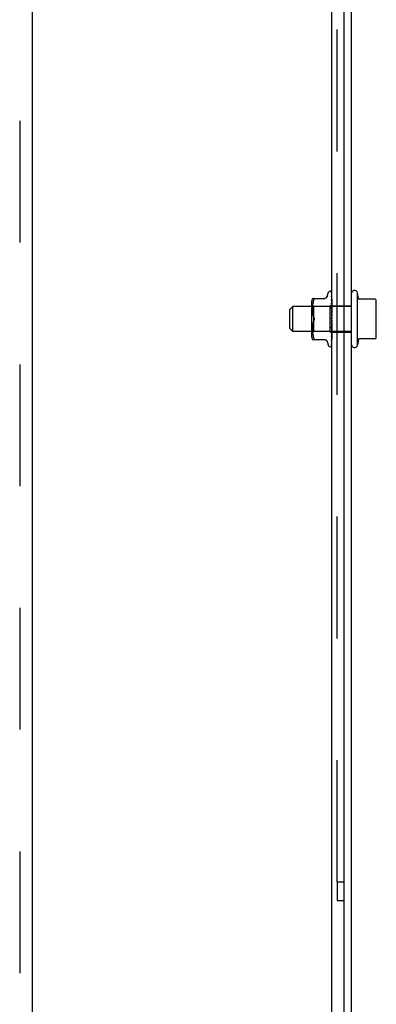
# Model space of a CAD drawing. Header units: inches. Extents: x 0 to 224, y 0 to 145.
# Tile 33 of 41: x 177.41 to 181.02, y 93.75 to 103.7. Entities that reach past the tile are written whole.
import ezdxf

# ---------------------------------------------------------------- set-up
doc = ezdxf.new("R2010")
doc.units = ezdxf.units.IN
doc.header["$LTSCALE"] = 12.302632
doc.header["$MEASUREMENT"] = 0
doc.linetypes.add('HIDDEN', pattern=[0.2, 0.1, -0.1])
doc.layers.get('0').update_dxf_attribs({"linetype": 'CONTINUOUS'})
doc.layers.add('DEFAULT_2', color=8, linetype='HIDDEN')
doc.layers.add('SUBPANELS', color=7, linetype='CONTINUOUS')

msp = doc.modelspace()

# ---------------------------------------------------------------- linework, layer by layer
at = {"color": 7, "linetype": 'Continuous'}
for p, q in [((180.7686, 84.0489), (180.7686, 118.5489)), ((180.5686, 46.6739), (180.5686, 118.4239)), ((180.6936, 46.6739), (180.6936, 118.4859)), ((180.5211, 100.9019), (180.5365, 100.9442)), ((180.5521, 100.9552), (180.553, 100.9552)), ((180.5664, 100.9483), (180.5653, 100.9496)), ((180.5666, 100.9411), (180.5657, 100.9439)), ((180.5663, 100.9272), (180.5659, 100.9289)), ((180.5668, 100.8997), (180.566, 100.9051)), ((180.5672, 100.9223), (180.5663, 100.9272)), ((180.567, 100.9474), (180.5664, 100.9483)), ((180.568, 100.8904), (180.5668, 100.8997)), ((180.5679, 100.9176), (180.5672, 100.9223)), ((180.5683, 100.9338), (180.5679, 100.9358)), ((180.568, 100.917), (180.5679, 100.9176)), ((180.5686, 100.9127), (180.568, 100.917)), ((180.5685, 100.9443), (180.5682, 100.945)), ((180.5686, 100.9425), (180.5682, 100.944)), ((180.5686, 100.9322), (180.5683, 100.9338)), ((180.5686, 100.944), (180.5685, 100.9443)), ((180.8286, 100.4139), (180.8286, 100.9339)), ((180.8374, 100.8824), (180.8286, 100.9339)), ((180.1436, 100.7689), (180.1736, 100.7989)), ((180.3666, 100.7989), (180.1736, 100.7989)), ((180.1736, 100.5489), (180.1736, 100.7989)), ((180.3666, 100.4943), (180.3666, 100.8535)), ((180.3721, 100.8823), (180.5014, 100.8823)), ((180.5044, 100.8844), (180.5008, 100.8832)), ((180.566, 100.8733), (180.566, 100.8733)), ((180.5664, 100.8702), (180.566, 100.8733)), ((180.566, 100.8343), (180.566, 100.8345)), ((180.5681, 100.8128), (180.566, 100.8343)), ((180.568, 100.8551), (180.5664, 100.8702)), ((180.5686, 100.8847), (180.568, 100.8904)), ((180.5686, 100.8492), (180.568, 100.8551)), ((180.5686, 100.8073), (180.5681, 100.8128)), ((181.0065, 100.8739), (180.8429, 100.8739)), ((181.0186, 100.5078), (181.0186, 100.8401)), ((180.1436, 100.5789), (180.1436, 100.7689)), ((180.566, 100.7896), (180.566, 100.7899)), ((180.5686, 100.7606), (180.566, 100.7896)), ((180.566, 100.7407), (180.566, 100.7409)), ((180.566, 100.7407), (180.5686, 100.7109)), ((180.566, 100.639), (180.566, 100.6389)), ((180.1436, 100.5789), (180.1736, 100.5489)), ((180.3666, 100.5489), (180.1736, 100.5489)), ((180.566, 100.5405), (180.566, 100.5406)), ((180.566, 100.4979), (180.5661, 100.4984)), ((180.5666, 100.5), (180.5681, 100.5035)), ((180.5681, 100.5035), (180.5686, 100.5047)), ((180.3721, 100.4656), (180.5014, 100.4656)), ((180.5211, 100.4459), (180.5365, 100.4036)), ((180.5652, 100.4), (180.5661, 100.4013)), ((180.5657, 100.4119), (180.5669, 100.4141)), ((180.5659, 100.4326), (180.5664, 100.4336)), ((180.566, 100.4616), (180.5661, 100.462)), ((180.5661, 100.462), (180.5662, 100.4624)), ((180.5662, 100.4624), (180.5667, 100.4636)), ((180.5664, 100.4336), (180.5666, 100.4341)), ((180.5666, 100.4341), (180.5672, 100.4353)), ((180.5667, 100.4636), (180.568, 100.4665)), ((180.5672, 100.4353), (180.5678, 100.4367)), ((180.5678, 100.4367), (180.5686, 100.4388)), ((180.568, 100.4665), (180.5686, 100.4681)), ((180.8374, 100.4654), (180.8286, 100.4139)), ((181.0065, 100.4739), (180.8429, 100.4739)), ((180.5521, 100.3927), (180.553, 100.3927)), ((180.6236, 94.9864), (180.6936, 94.9864)), ((180.6236, 94.9864), (180.6236, 94.7989)), ((180.6236, 94.7989), (180.6936, 94.7989))]:
    msp.add_line(p, q, dxfattribs=at)
for points in [[(180.5209, 100.9015), (180.5201, 100.8995), (180.5184, 100.8963), (180.5163, 100.8932), (180.5138, 100.8905), (180.5109, 100.888), (180.5078, 100.886), (180.5044, 100.8844)], [(180.5659, 100.9489), (180.565, 100.95), (180.5642, 100.9508)], [(180.5682, 100.944), (180.5677, 100.9453), (180.5672, 100.9465), (180.5666, 100.9477), (180.5659, 100.9489)], [(180.5679, 100.9358), (180.5675, 100.9376), (180.567, 100.9394), (180.5666, 100.9411)], [(180.5682, 100.945), (180.5682, 100.9451), (180.568, 100.9455), (180.5678, 100.9459), (180.5676, 100.9463), (180.5674, 100.9467), (180.5672, 100.947), (180.567, 100.9474)], [(180.3876, 100.8677), (180.384, 100.8592), (180.3809, 100.8504), (180.3784, 100.8411), (180.3764, 100.8315), (180.3749, 100.822), (180.3738, 100.8126), (180.373, 100.8037), (180.3725, 100.7951), (180.3722, 100.7867), (180.3721, 100.7784), (180.3722, 100.77), (180.3725, 100.7615), (180.373, 100.7526), (180.3738, 100.7435), (180.3749, 100.7341), (180.3764, 100.7247), (180.3783, 100.7153), (180.3808, 100.706), (180.3839, 100.6971), (180.3876, 100.6885)], [(180.3876, 100.8677), (180.3888, 100.8704), (180.3898, 100.8729), (180.3905, 100.875), (180.3909, 100.8768), (180.391, 100.8784), (180.3909, 100.8797), (180.3905, 100.8807), (180.3898, 100.8816), (180.3888, 100.8821), (180.3876, 100.8823)], [(180.5008, 100.8832), (180.4972, 100.8825), (180.4935, 100.8823)], [(180.3876, 100.6593), (180.3839, 100.6508), (180.3808, 100.6419), (180.3784, 100.6327), (180.3764, 100.6233), (180.3749, 100.6139), (180.3738, 100.6046), (180.373, 100.5955), (180.3725, 100.5866), (180.3722, 100.578), (180.3721, 100.5696), (180.3722, 100.5613), (180.3725, 100.5529), (180.373, 100.5442), (180.3738, 100.5353), (180.3749, 100.526), (180.3764, 100.5164), (180.3784, 100.5069), (180.3809, 100.4975), (180.3839, 100.4886), (180.3876, 100.4802)], [(180.3876, 100.6885), (180.3886, 100.6861), (180.3895, 100.6837), (180.3901, 100.6812), (180.3906, 100.6788), (180.3909, 100.6763), (180.391, 100.6739)], [(180.391, 100.6739), (180.3909, 100.6715), (180.3906, 100.6691), (180.3901, 100.6666), (180.3895, 100.6642), (180.3886, 100.6617), (180.3876, 100.6593)], [(180.566, 100.6389), (180.5661, 100.6394), (180.5663, 100.64), (180.5665, 100.6407), (180.5667, 100.6413), (180.567, 100.6418), (180.5673, 100.6422), (180.5675, 100.6427), (180.5678, 100.6431), (180.568, 100.6434), (180.5683, 100.6438), (180.5685, 100.6442), (180.5686, 100.6444)], [(180.5662, 100.5893), (180.5664, 100.59), (180.5667, 100.5907), (180.567, 100.5914), (180.5673, 100.592), (180.5676, 100.5926), (180.5679, 100.5932), (180.5682, 100.5938), (180.5686, 100.5944), (180.5686, 100.5946)], [(180.566, 100.588), (180.5661, 100.5886), (180.5662, 100.5893)], [(180.566, 100.5406), (180.5661, 100.5411), (180.5662, 100.5416), (180.5664, 100.5423)], [(180.5661, 100.4984), (180.5662, 100.4988), (180.5663, 100.4994), (180.5666, 100.5)], [(180.5664, 100.5423), (180.5666, 100.543), (180.5669, 100.5437), (180.5672, 100.5444)], [(180.5672, 100.5444), (180.5679, 100.5459), (180.5683, 100.5466), (180.5686, 100.5474)], [(180.3876, 100.4656), (180.3888, 100.4658), (180.3898, 100.4663), (180.3905, 100.4671), (180.3909, 100.4682), (180.391, 100.4695), (180.3909, 100.4711), (180.3905, 100.4729), (180.3898, 100.475), (180.3888, 100.4774), (180.3876, 100.4802)], [(180.4935, 100.4656), (180.4972, 100.4654), (180.5008, 100.4647)], [(180.5008, 100.4647), (180.5044, 100.4635), (180.5078, 100.4619), (180.5109, 100.4598), (180.5138, 100.4574), (180.5163, 100.4546), (180.5184, 100.4516), (180.5201, 100.4483), (180.5209, 100.4464)], [(180.5661, 100.4013), (180.5662, 100.4014), (180.5665, 100.4019), (180.5668, 100.4023), (180.5671, 100.4029), (180.5674, 100.4034), (180.5677, 100.404), (180.568, 100.4046), (180.5683, 100.4053), (180.5686, 100.4059), (180.5686, 100.4062)], [(180.5669, 100.4141), (180.5672, 100.4146), (180.5675, 100.4152), (180.5678, 100.4158), (180.5681, 100.4164), (180.5683, 100.417), (180.5686, 100.4177), (180.5686, 100.4179)]]:
    msp.add_lwpolyline(points, dxfattribs=at)
for centre, radius, start, end in [((180.5521, 100.9385), 0.0167, 90, 160), ((180.553, 100.9385), 0.0167, 47.76466, 90), ((180.7986, 100.9339), 0.03, 359.9957, 180), ((180.4442, 100.8535), 0.0776, 157.92393, 180), ((180.8473, 100.8839), 0.01, 188.56952, 253.7139), ((181.0065, 100.8639), 0.01, 10.48085, 90), ((180.8774, 100.8401), 0.1412, 0, 10.48107), ((180.4442, 100.4943), 0.0776, 180, 202.07607), ((180.8774, 100.5078), 0.1412, 349.51893, 360), ((180.5521, 100.4093), 0.0167, 200, 270), ((180.553, 100.4093), 0.0167, 270, 332.85123), ((180.7986, 100.4139), 0.03, 180, 0.0043), ((180.8473, 100.4639), 0.01, 106.2861, 171.43048), ((181.0065, 100.4839), 0.01, 270, 349.51915)]:
    msp.add_arc(centre, radius, start, end, dxfattribs=at)
at = {"layer": 'DEFAULT_2', "color": 8, "linetype": 'HIDDEN'}
for p, q in [((180.6236, 94.9864), (180.6236, 118.1114)), ((180.5643, 100.9506), (180.5643, 100.9507)), ((180.5653, 100.9496), (180.5643, 100.9506)), ((180.5656, 100.9429), (180.5656, 100.943)), ((180.5663, 100.9419), (180.5656, 100.9429)), ((180.5659, 100.9289), (180.566, 100.9281)), ((180.5659, 100.9266), (180.5659, 100.9267)), ((180.5675, 100.9234), (180.5659, 100.9266)), ((180.566, 100.9465), (180.5679, 100.8174)), ((180.566, 100.9422), (180.5679, 100.8147)), ((180.566, 100.9281), (180.5679, 100.8072)), ((180.566, 100.9258), (180.5679, 100.807)), ((180.566, 100.9052), (180.566, 100.9049)), ((180.566, 100.9049), (180.5679, 100.7947)), ((180.566, 100.9015), (180.5679, 100.7944)), ((180.5667, 100.8999), (180.5661, 100.9014)), ((180.5665, 100.9414), (180.5663, 100.9419)), ((180.5675, 100.8982), (180.5667, 100.8999)), ((180.5678, 100.9227), (180.5675, 100.9234)), ((180.5679, 100.8973), (180.5675, 100.8982)), ((180.5681, 100.9384), (180.5678, 100.9391)), ((180.568, 100.9224), (180.5678, 100.9227)), ((180.5682, 100.8967), (180.5679, 100.8973)), ((180.5686, 100.9207), (180.568, 100.9224)), ((180.5686, 100.937), (180.5681, 100.9384)), ((180.5686, 100.8954), (180.5682, 100.8967)), ((180.3866, 100.7992), (180.3666, 100.8192)), ((180.7686, 100.7989), (180.3666, 100.7989)), ((180.3725, 100.795), (180.3725, 100.7951)), ((180.373, 100.8036), (180.373, 100.8037)), ((180.3738, 100.8125), (180.3738, 100.8126)), ((180.3749, 100.8219), (180.3749, 100.822)), ((180.3764, 100.8314), (180.3764, 100.8315)), ((180.3784, 100.841), (180.3784, 100.8411)), ((180.3809, 100.8504), (180.3809, 100.8504)), ((180.3839, 100.8592), (180.384, 100.8592)), ((180.5496, 100.7992), (180.3866, 100.7992)), ((180.3866, 100.5487), (180.3866, 100.7992)), ((180.3866, 100.7992), (180.3866, 100.7989)), ((180.5679, 100.8174), (180.5496, 100.7992)), ((180.5496, 100.7992), (180.5496, 100.5487)), ((180.566, 100.8733), (180.5679, 100.7779)), ((180.566, 100.869), (180.5679, 100.7775)), ((180.566, 100.8345), (180.5679, 100.7573)), ((180.566, 100.8294), (180.5679, 100.7568)), ((180.5679, 100.864), (180.5668, 100.8667)), ((180.568, 100.8239), (180.5668, 100.8266)), ((180.5681, 100.8636), (180.5679, 100.864)), ((180.5686, 100.8181), (180.5679, 100.8174)), ((180.5679, 100.8174), (180.5679, 100.8174)), ((180.5681, 100.8155), (180.5679, 100.8149)), ((180.568, 100.8152), (180.5679, 100.8151)), ((180.5679, 100.8151), (180.5679, 100.8149)), ((180.5679, 100.8147), (180.5679, 100.8149)), ((180.5679, 100.8149), (180.5679, 100.8148)), ((180.5681, 100.8082), (180.5679, 100.8072)), ((180.5679, 100.807), (180.5679, 100.8072)), ((180.5679, 100.8072), (180.5679, 100.807)), ((180.5686, 100.8042), (180.5679, 100.807)), ((180.5679, 100.8068), (180.5679, 100.807)), ((180.5683, 100.7978), (180.5679, 100.7948)), ((180.5679, 100.7948), (180.5679, 100.7947)), ((180.5679, 100.7944), (180.5679, 100.7948)), ((180.5679, 100.7947), (180.5679, 100.7945)), ((180.5686, 100.7901), (180.5679, 100.7945)), ((180.5683, 100.8233), (180.568, 100.8239)), ((180.5681, 100.8154), (180.568, 100.8152)), ((180.5682, 100.8082), (180.568, 100.8078)), ((180.5683, 100.7964), (180.568, 100.7956)), ((180.5684, 100.8629), (180.5681, 100.8636)), ((180.5684, 100.8164), (180.5681, 100.8156)), ((180.5684, 100.8159), (180.5681, 100.8154)), ((180.5681, 100.8156), (180.5681, 100.8155)), ((180.5683, 100.8092), (180.5681, 100.8082)), ((180.5684, 100.8086), (180.5682, 100.8082)), ((180.5685, 100.8227), (180.5683, 100.8233)), ((180.5685, 100.8102), (180.5683, 100.8092)), ((180.5686, 100.8), (180.5683, 100.7978)), ((180.5686, 100.7971), (180.5683, 100.7964)), ((180.5686, 100.8623), (180.5684, 100.8629)), ((180.5686, 100.817), (180.5684, 100.8165)), ((180.5684, 100.8165), (180.5684, 100.8164)), ((180.5686, 100.8162), (180.5684, 100.8159)), ((180.5686, 100.8091), (180.5684, 100.8086)), ((180.5686, 100.8224), (180.5685, 100.8227)), ((180.5686, 100.811), (180.5685, 100.8102)), ((180.5686, 100.8069), (180.7686, 100.8069)), ((180.3721, 100.7783), (180.3721, 100.7784)), ((180.3722, 100.7866), (180.3722, 100.7867)), ((180.3722, 100.7698), (180.3722, 100.77)), ((180.3725, 100.7613), (180.3725, 100.7615)), ((180.373, 100.7524), (180.373, 100.7526)), ((180.3738, 100.7433), (180.3738, 100.7435)), ((180.3749, 100.734), (180.3749, 100.7341)), ((180.3764, 100.7246), (180.3764, 100.7247)), ((180.3784, 100.7152), (180.3783, 100.7153)), ((180.3808, 100.706), (180.3808, 100.706)), ((180.3839, 100.6971), (180.3839, 100.6971)), ((180.566, 100.7899), (180.5679, 100.7336)), ((180.566, 100.7841), (180.5679, 100.7331)), ((180.566, 100.7409), (180.5679, 100.7077)), ((180.566, 100.7347), (180.5679, 100.7071)), ((180.5684, 100.7828), (180.5679, 100.778)), ((180.5679, 100.7775), (180.5679, 100.778)), ((180.5679, 100.7779), (180.5679, 100.7776)), ((180.5686, 100.7718), (180.5679, 100.7776)), ((180.5686, 100.7649), (180.5679, 100.7574)), ((180.5679, 100.7568), (180.5679, 100.7574)), ((180.5679, 100.7573), (180.5679, 100.7569)), ((180.5686, 100.75), (180.5679, 100.7569)), ((180.5679, 100.7564), (180.5679, 100.7568)), ((180.5686, 100.7421), (180.5679, 100.7338)), ((180.5679, 100.7331), (180.5679, 100.7338)), ((180.5679, 100.7336), (180.5679, 100.7333)), ((180.5686, 100.7254), (180.5679, 100.7333)), ((180.5686, 100.7168), (180.5679, 100.708)), ((180.5679, 100.7087), (180.5679, 100.7077)), ((180.5679, 100.7071), (180.5679, 100.708)), ((180.5679, 100.7077), (180.5679, 100.7075)), ((180.5686, 100.699), (180.5679, 100.7075)), ((180.5679, 100.7068), (180.5679, 100.7071)), ((180.5682, 100.7591), (180.568, 100.7585)), ((180.5684, 100.7597), (180.5682, 100.7591)), ((180.5686, 100.7844), (180.5684, 100.7828)), ((180.5686, 100.7603), (180.5684, 100.7597)), ((180.373, 100.5953), (180.373, 100.5955)), ((180.3738, 100.6044), (180.3738, 100.6046)), ((180.3749, 100.6137), (180.3749, 100.6139)), ((180.3764, 100.6232), (180.3764, 100.6233)), ((180.3783, 100.6326), (180.3784, 100.6327)), ((180.3808, 100.6419), (180.3808, 100.6419)), ((180.3839, 100.6507), (180.3876, 100.6593)), ((180.5686, 100.6625), (180.566, 100.6326)), ((180.5679, 100.6275), (180.566, 100.588)), ((180.5679, 100.627), (180.566, 100.582)), ((180.566, 100.5823), (180.5686, 100.6118)), ((180.5679, 100.6026), (180.566, 100.5405)), ((180.5679, 100.6021), (180.566, 100.5351)), ((180.5679, 100.6792), (180.5671, 100.6802)), ((180.5679, 100.6545), (180.5673, 100.6497)), ((180.5686, 100.6899), (180.5679, 100.681)), ((180.5686, 100.6716), (180.5679, 100.6805)), ((180.5679, 100.6545), (180.5679, 100.6539)), ((180.5679, 100.6539), (180.5679, 100.6532)), ((180.5679, 100.6532), (180.5679, 100.6538)), ((180.5686, 100.6444), (180.5679, 100.6532)), ((180.5686, 100.6355), (180.5679, 100.6273)), ((180.5679, 100.6275), (180.5679, 100.6267)), ((180.5679, 100.627), (180.5679, 100.6273)), ((180.5686, 100.6182), (180.5679, 100.6267)), ((180.5686, 100.6099), (180.5679, 100.6024)), ((180.5679, 100.6026), (180.5679, 100.6022)), ((180.5679, 100.6021), (180.5679, 100.6024)), ((180.5679, 100.6022), (180.5679, 100.602)), ((180.5679, 100.6019), (180.5679, 100.6021)), ((180.5686, 100.594), (180.5679, 100.602)), ((180.5682, 100.6002), (180.568, 100.6008)), ((180.5684, 100.5996), (180.5682, 100.6002)), ((180.5686, 100.6775), (180.5684, 100.6778)), ((180.5686, 100.6501), (180.5684, 100.6507)), ((180.5686, 100.5989), (180.5684, 100.5996)), ((180.7686, 100.5489), (180.3666, 100.5489)), ((180.3866, 100.5487), (180.3666, 100.5287)), ((180.3721, 100.5694), (180.3721, 100.5696)), ((180.3722, 100.5778), (180.3722, 100.578)), ((180.3722, 100.5611), (180.3722, 100.5613)), ((180.3725, 100.5864), (180.3725, 100.5866)), ((180.3725, 100.5528), (180.3725, 100.5529)), ((180.373, 100.5442), (180.373, 100.5442)), ((180.3738, 100.5353), (180.3738, 100.5353)), ((180.3749, 100.5259), (180.3749, 100.526)), ((180.3764, 100.5164), (180.3764, 100.5164)), ((180.3784, 100.5068), (180.3784, 100.5069)), ((180.3809, 100.4975), (180.3809, 100.4975)), ((180.5496, 100.5487), (180.3866, 100.5487)), ((180.5686, 100.5297), (180.5496, 100.5487)), ((180.566, 100.582), (180.566, 100.5823)), ((180.5679, 100.5803), (180.566, 100.4979)), ((180.5679, 100.5799), (180.566, 100.4931)), ((180.566, 100.5353), (180.5686, 100.5634)), ((180.5679, 100.5614), (180.566, 100.4617)), ((180.5679, 100.561), (180.566, 100.4578)), ((180.5679, 100.5466), (180.566, 100.4331)), ((180.5679, 100.5463), (180.566, 100.4302)), ((180.5679, 100.5364), (180.566, 100.4133)), ((180.5679, 100.5362), (180.566, 100.4115)), ((180.566, 100.5351), (180.566, 100.5353)), ((180.5679, 100.5311), (180.566, 100.4029)), ((180.5679, 100.5311), (180.566, 100.4023)), ((180.566, 100.4933), (180.5665, 100.4978)), ((180.566, 100.4931), (180.566, 100.4933)), ((180.5665, 100.4978), (180.568, 100.5126)), ((180.5686, 100.5866), (180.5679, 100.5802)), ((180.5679, 100.5803), (180.5679, 100.5798)), ((180.5679, 100.5799), (180.5679, 100.5802)), ((180.5686, 100.5727), (180.5679, 100.5798)), ((180.5681, 100.5625), (180.5679, 100.5613)), ((180.5679, 100.5614), (180.5679, 100.561)), ((180.5679, 100.561), (180.5679, 100.5613)), ((180.5679, 100.5609), (180.5679, 100.561)), ((180.5683, 100.558), (180.5679, 100.561)), ((180.5681, 100.5474), (180.5679, 100.5465)), ((180.5679, 100.5466), (180.5679, 100.5463)), ((180.5679, 100.5463), (180.5679, 100.5465)), ((180.5679, 100.5459), (180.5679, 100.5463)), ((180.5679, 100.5458), (180.5679, 100.5463)), ((180.5686, 100.5418), (180.5679, 100.5459)), ((180.568, 100.5456), (180.5679, 100.5458)), ((180.5686, 100.5384), (180.5679, 100.5363)), ((180.5679, 100.5364), (180.5679, 100.5362)), ((180.5679, 100.5362), (180.5679, 100.5363)), ((180.568, 100.5357), (180.5679, 100.5362)), ((180.568, 100.5308), (180.5679, 100.5311)), ((180.5681, 100.5307), (180.5679, 100.5311)), ((180.5679, 100.5311), (180.5679, 100.5311)), ((180.5681, 100.5781), (180.568, 100.5787)), ((180.5686, 100.5332), (180.568, 100.5357)), ((180.5682, 100.5306), (180.568, 100.5308)), ((180.568, 100.5126), (180.5686, 100.5189)), ((180.5686, 100.577), (180.5681, 100.5781)), ((180.5686, 100.5664), (180.5681, 100.5625)), ((180.5683, 100.5483), (180.5681, 100.5474)), ((180.5686, 100.5301), (180.5682, 100.5306)), ((180.5686, 100.5551), (180.5683, 100.558)), ((180.5684, 100.5492), (180.5683, 100.5483)), ((180.5686, 100.5585), (180.5684, 100.5591)), ((180.5686, 100.5502), (180.5684, 100.5492)), ((180.5686, 100.5409), (180.7686, 100.5409)), ((180.384, 100.4886), (180.3839, 100.4886)), ((180.5653, 100.3996), (180.5658, 100.4005)), ((180.5658, 100.4005), (180.5663, 100.4018)), ((180.566, 100.4331), (180.5659, 100.4326)), ((180.5659, 100.4104), (180.5662, 100.4118)), ((180.566, 100.4577), (180.5668, 100.4638)), ((180.566, 100.4617), (180.566, 100.4616)), ((180.566, 100.4578), (180.566, 100.4578)), ((180.566, 100.4578), (180.566, 100.4577)), ((180.566, 100.4298), (180.5663, 100.4318)), ((180.566, 100.4302), (180.566, 100.4298)), ((180.5662, 100.4118), (180.5667, 100.4138)), ((180.5663, 100.4318), (180.5667, 100.4346)), ((180.5663, 100.4018), (180.5669, 100.4031)), ((180.5667, 100.4346), (180.5672, 100.4374)), ((180.5667, 100.4138), (180.5671, 100.4159)), ((180.5668, 100.4638), (180.568, 100.4743)), ((180.5669, 100.4031), (180.5674, 100.4046)), ((180.5671, 100.4159), (180.5675, 100.4181)), ((180.5672, 100.4374), (180.5676, 100.4403)), ((180.5674, 100.4046), (180.5678, 100.4061)), ((180.5675, 100.4181), (180.568, 100.4203)), ((180.5676, 100.4403), (180.568, 100.4432)), ((180.5678, 100.4061), (180.5683, 100.4078)), ((180.568, 100.4743), (180.5686, 100.48)), ((180.568, 100.4432), (180.5684, 100.4462)), ((180.568, 100.4203), (180.5684, 100.4226)), ((180.5683, 100.4078), (180.5686, 100.4094)), ((180.5684, 100.4462), (180.5686, 100.4481)), ((180.5684, 100.4226), (180.5686, 100.4243))]:
    msp.add_line(p, q, dxfattribs=at)
for points in [[(180.5643, 100.9507), (180.5643, 100.9506), (180.5644, 100.9506), (180.5645, 100.9505), (180.5646, 100.9503), (180.5648, 100.9501), (180.5649, 100.9499), (180.5651, 100.9497), (180.5652, 100.9494), (180.5654, 100.9492), (180.5655, 100.9489), (180.5656, 100.9486), (180.5657, 100.9483), (180.5658, 100.948), (180.5659, 100.9477), (180.5659, 100.9473), (180.566, 100.947), (180.566, 100.9467), (180.566, 100.9465)], [(180.5656, 100.943), (180.5656, 100.943), (180.5655, 100.943), (180.5656, 100.9429), (180.5657, 100.9427), (180.5658, 100.9423), (180.5659, 100.9419), (180.566, 100.9413), (180.566, 100.941)], [(180.5657, 100.9439), (180.5657, 100.9438), (180.5659, 100.9433), (180.566, 100.9427), (180.566, 100.9422)], [(180.5659, 100.9267), (180.5659, 100.9267), (180.5659, 100.9266), (180.5659, 100.9265), (180.566, 100.9261), (180.566, 100.9258)], [(180.5661, 100.9014), (180.5661, 100.9015), (180.566, 100.9017), (180.566, 100.9017), (180.566, 100.9016), (180.566, 100.9015)], [(180.5678, 100.9391), (180.5675, 100.9397), (180.5672, 100.9403), (180.5668, 100.9409), (180.5665, 100.9414)], [(180.5668, 100.8667), (180.5665, 100.8672), (180.5663, 100.8678), (180.5661, 100.8683), (180.566, 100.8686), (180.566, 100.8689), (180.566, 100.869)], [(180.5668, 100.8266), (180.5668, 100.8266), (180.5665, 100.8273), (180.5663, 100.828), (180.5661, 100.8286), (180.566, 100.829), (180.566, 100.8294)], [(180.5686, 100.8179), (180.5684, 100.8178), (180.5683, 100.8177), (180.5681, 100.8176), (180.5679, 100.8174)], [(180.5686, 100.8136), (180.5684, 100.8139), (180.5683, 100.8142), (180.5681, 100.8145), (180.5679, 100.8148)], [(180.568, 100.8146), (180.5679, 100.8147), (180.5679, 100.8147)], [(180.568, 100.8078), (180.5679, 100.8075), (180.5679, 100.8072), (180.5679, 100.8072)], [(180.5686, 100.8066), (180.5684, 100.8065), (180.5682, 100.8066), (180.568, 100.8067), (180.5679, 100.8068)], [(180.568, 100.7956), (180.5679, 100.7952), (180.5679, 100.7948)], [(180.5686, 100.7934), (180.5684, 100.7935), (180.5682, 100.7937), (180.568, 100.7939), (180.5679, 100.7941), (180.5679, 100.7944)], [(180.5686, 100.8149), (180.5684, 100.8148), (180.5682, 100.8147), (180.568, 100.8146)], [(180.568, 100.7786), (180.5673, 100.78), (180.567, 100.7807), (180.5667, 100.7814), (180.5664, 100.7821), (180.5662, 100.7828), (180.5661, 100.7834), (180.566, 100.784), (180.566, 100.7841)], [(180.5676, 100.7304), (180.5673, 100.7309), (180.567, 100.7314), (180.5667, 100.732), (180.5665, 100.7326), (180.5663, 100.7333), (180.5661, 100.734), (180.566, 100.7346), (180.566, 100.7348)], [(180.5686, 100.7286), (180.5685, 100.7289), (180.5682, 100.7294), (180.5676, 100.7304)], [(180.5682, 100.7795), (180.568, 100.7789), (180.5679, 100.7785), (180.5679, 100.778), (180.5679, 100.7779)], [(180.5686, 100.776), (180.5684, 100.7762), (180.5682, 100.7765), (180.568, 100.7768), (180.5679, 100.7771), (180.5679, 100.7775)], [(180.568, 100.7585), (180.5679, 100.758), (180.5679, 100.7574), (180.5679, 100.7573)], [(180.5686, 100.7549), (180.5684, 100.7552), (180.5682, 100.7555), (180.568, 100.7559), (180.5679, 100.7564)], [(180.5682, 100.7356), (180.568, 100.735), (180.5679, 100.7344), (180.5679, 100.7338), (180.5679, 100.7336)], [(180.5686, 100.7308), (180.5684, 100.7312), (180.5682, 100.7317), (180.568, 100.7321), (180.5679, 100.7327), (180.5679, 100.7331)], [(180.5682, 100.7099), (180.568, 100.7093), (180.5679, 100.7087)], [(180.5686, 100.7047), (180.5684, 100.7052), (180.5682, 100.7057), (180.568, 100.7062), (180.5679, 100.7068)], [(180.5686, 100.7773), (180.5683, 100.7779), (180.568, 100.7786)], [(180.5686, 100.7806), (180.5684, 100.78), (180.5682, 100.7795)], [(180.5686, 100.7369), (180.5684, 100.7363), (180.5682, 100.7356)], [(180.5686, 100.7112), (180.5684, 100.7106), (180.5682, 100.7099)], [(180.3895, 100.6835), (180.3889, 100.6852), (180.3883, 100.6869), (180.3876, 100.6885)], [(180.3876, 100.6593), (180.3881, 100.6606), (180.3887, 100.6619), (180.3892, 100.6633), (180.3896, 100.6648)], [(180.391, 100.6739), (180.3909, 100.6758), (180.3908, 100.6778), (180.3905, 100.6797), (180.39, 100.6816)], [(180.3901, 100.6663), (180.3904, 100.6678), (180.3907, 100.6694), (180.3908, 100.6709), (180.391, 100.6724), (180.391, 100.6739)], [(180.5671, 100.6802), (180.5669, 100.6806), (180.5667, 100.681), (180.5665, 100.6814), (180.5663, 100.682), (180.5661, 100.6825), (180.566, 100.6831), (180.566, 100.6837), (180.566, 100.6843)], [(180.5673, 100.6497), (180.5664, 100.6417), (180.566, 100.639)], [(180.5674, 100.6798), (180.5673, 100.6799), (180.5672, 100.68), (180.5671, 100.6802), (180.5671, 100.6802)], [(180.5671, 100.6802), (180.5673, 100.6799), (180.5675, 100.6795), (180.5678, 100.6791), (180.568, 100.6787), (180.5682, 100.6782), (180.5684, 100.6778)], [(180.568, 100.6791), (180.5678, 100.6793), (180.5678, 100.6793), (180.5678, 100.6794), (180.5677, 100.6794), (180.5677, 100.6795), (180.5676, 100.6795), (180.5675, 100.6796), (180.5675, 100.6797)], [(180.5686, 100.6841), (180.5684, 100.6836), (180.5682, 100.683), (180.568, 100.6823), (180.5679, 100.6817), (180.5679, 100.6811), (180.5679, 100.6805)], [(180.5684, 100.6778), (180.5684, 100.678), (180.5682, 100.6786), (180.568, 100.6792), (180.5679, 100.6798), (180.5679, 100.6804), (180.5679, 100.681)], [(180.5686, 100.6567), (180.5684, 100.6562), (180.5682, 100.6556), (180.568, 100.6551), (180.5679, 100.6545)], [(180.568, 100.6519), (180.5679, 100.6526), (180.5679, 100.6532)], [(180.5686, 100.6299), (180.5684, 100.6295), (180.5682, 100.629), (180.568, 100.6285), (180.5679, 100.6279), (180.5679, 100.6275)], [(180.5686, 100.6236), (180.5684, 100.6242), (180.5682, 100.6248), (180.568, 100.6255), (180.5679, 100.6261), (180.5679, 100.6267), (180.5679, 100.627)], [(180.5686, 100.6047), (180.5684, 100.6044), (180.5682, 100.604), (180.568, 100.6036), (180.5679, 100.6032), (180.5679, 100.6027), (180.5679, 100.6026)], [(180.568, 100.6008), (180.5679, 100.6013), (180.5679, 100.6019)], [(180.5686, 100.6783), (180.5685, 100.6785), (180.5683, 100.6787), (180.5682, 100.6789), (180.5681, 100.679), (180.568, 100.6791), (180.568, 100.6791)], [(180.5684, 100.6507), (180.5682, 100.6513), (180.568, 100.6519)], [(180.5686, 100.582), (180.5684, 100.5818), (180.5682, 100.5815), (180.568, 100.5811), (180.5679, 100.5807), (180.5679, 100.5803)], [(180.568, 100.5787), (180.5679, 100.5792), (180.5679, 100.5797), (180.5679, 100.5799)], [(180.5686, 100.5626), (180.5684, 100.5625), (180.5682, 100.5623), (180.568, 100.562), (180.5679, 100.5617), (180.5679, 100.5614)], [(180.568, 100.5601), (180.5679, 100.5605), (180.5679, 100.5609)], [(180.5686, 100.5473), (180.5684, 100.5473), (180.5682, 100.5472), (180.568, 100.547), (180.5679, 100.5468), (180.5679, 100.5466)], [(180.5686, 100.5365), (180.5684, 100.5366), (180.5682, 100.5366), (180.568, 100.5366), (180.5679, 100.5365), (180.5679, 100.5364)], [(180.568, 100.5357), (180.5679, 100.536), (180.5679, 100.5362), (180.5679, 100.5362)], [(180.5686, 100.5315), (180.5684, 100.5313), (180.5683, 100.5312), (180.5681, 100.5312), (180.5679, 100.5311)], [(180.5686, 100.5307), (180.5684, 100.5309), (180.5682, 100.531), (180.568, 100.5311), (180.5679, 100.5312), (180.5679, 100.5312), (180.5679, 100.5311)], [(180.5684, 100.5591), (180.5682, 100.5596), (180.568, 100.5601)], [(180.5686, 100.5442), (180.5684, 100.5447), (180.5682, 100.5452), (180.568, 100.5456)], [(180.5686, 100.5346), (180.5684, 100.535), (180.5682, 100.5354), (180.568, 100.5357)], [(180.5686, 100.5298), (180.5684, 100.53), (180.5683, 100.5303), (180.5681, 100.5307)], [(180.3905, 100.4671), (180.3898, 100.4663), (180.3888, 100.4658)], [(180.566, 100.4029), (180.566, 100.4025), (180.5659, 100.4019), (180.5658, 100.4013), (180.5656, 100.4008), (180.5654, 100.4005), (180.5653, 100.4002), (180.5652, 100.4), (180.5652, 100.4)], [(180.566, 100.4023), (180.566, 100.4017), (180.5659, 100.4011), (180.5657, 100.4005), (180.5655, 100.4), (180.5653, 100.3996)], [(180.566, 100.4133), (180.566, 100.4129), (180.5659, 100.4124), (180.5658, 100.4121), (180.5658, 100.412)], [(180.566, 100.4115), (180.566, 100.4111), (180.5659, 100.4106), (180.5659, 100.4104)], [(180.5678, 100.4017), (180.5679, 100.4019), (180.5683, 100.4028), (180.5686, 100.4037)]]:
    msp.add_lwpolyline(points, dxfattribs=at)
for centre, start, end in [((180.8473, 100.8839), 253.7139, 270), ((180.8473, 100.4639), 90, 106.2861)]:
    msp.add_arc(centre, 0.01, start, end, dxfattribs=at)
at = {"layer": 'SUBPANELS', "color": 8, "linetype": 'HIDDEN'}
msp.add_line((177.4124, 112.5177), (177.4124, 56.5802), dxfattribs=at)
at = {"layer": 'SUBPANELS', "color": 3, "linetype": 'Continuous'}
msp.add_line((177.5374, 112.5177), (177.5374, 56.5802), dxfattribs=at)

doc.saveas('drawing.dxf')
